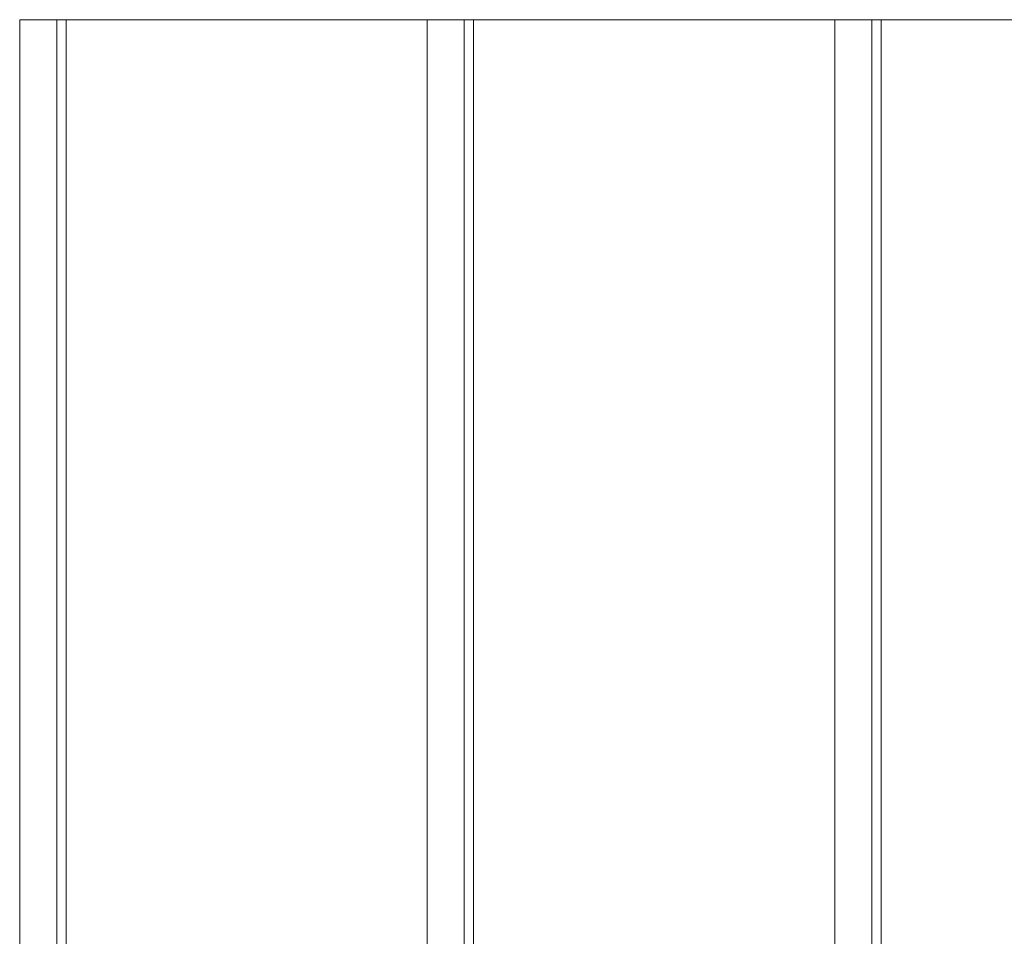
# Model space of a CAD drawing. Header units: inches. Extents: x 63 to 263, y 38 to 153.
# Tile 36 of 116: x 63 to 90, y 62 to 87. Entities that reach past the tile are written whole.
import ezdxf

# ---------------------------------------------------------------- set-up
doc = ezdxf.new("R2010")
doc.units = ezdxf.units.IN
doc.header["$MEASUREMENT"] = 0
doc.layers.add('A-FLOR-STRS', color=2, linetype='Continuous', lineweight=9)

# ---------------------------------------------------------------- blocks, each defined once
blk = doc.blocks.new('Stair - Stairs-122113-_3D_')
at = {"layer": 'A-FLOR-STRS'}
mesh = blk.add_polyface(dxfattribs=at)
corners = [(75.032, 87.012, 5.217), (63.032, 87.012, 5.217), (63.032, 37.546, 5.217), (75.032, 37.546, 5.217)]
mesh.append_faces([[corners[k] for k in face] for face in [(2, 3, 0, 1)]])
mesh = blk.add_polyface(dxfattribs=at)
corners = [(75.032, 87.012, 3.217), (75.032, 37.546, 3.217), (63.032, 37.546, 3.217), (63.032, 87.012, 3.217)]
mesh.append_faces([[corners[k] for k in face] for face in [(2, 3, 0, 1)]])
mesh = blk.add_polyface(dxfattribs=at)
corners = [(63.032, 87.012, 5.217), (75.032, 87.012, 5.217), (75.032, 87.012, 3.217), (63.032, 87.012, 3.217)]
mesh.append_faces([[corners[k] for k in face] for face in [(3, 0, 1, 2)]])
mesh = blk.add_polyface(dxfattribs=at)
corners = [(63.032, 37.546, 5.217), (63.032, 87.012, 5.217), (63.032, 87.012, 3.217), (63.032, 37.546, 3.217)]
mesh.append_faces([[corners[k] for k in face] for face in [(0, 1, 2, 3)]])
mesh = blk.add_polyface(dxfattribs=at)
corners = [(64.032, 87.012, 3.217), (64.282, 87.012, 3.217), (64.282, 87.012), (64.032, 87.012)]
mesh.append_faces([[corners[k] for k in face] for face in [(2, 3, 0, 1)]])
mesh = blk.add_polyface(dxfattribs=at)
corners = [(64.032, 37.546), (64.032, 37.546, 3.217), (64.032, 87.012, 3.217), (64.032, 87.012)]
mesh.append_faces([[corners[k] for k in face] for face in [(0, 1, 2, 3)]])
mesh = blk.add_polyface(dxfattribs=at)
corners = [(64.282, 37.546), (64.032, 37.546), (64.032, 87.012), (64.282, 87.012)]
mesh.append_faces([[corners[k] for k in face] for face in [(3, 0, 1, 2)]])
mesh = blk.add_polyface(dxfattribs=at)
corners = [(64.032, 37.546, 3.217), (64.282, 37.546, 3.217), (64.282, 87.012, 3.217), (64.032, 87.012, 3.217)]
mesh.append_faces([[corners[k] for k in face] for face in [(3, 0, 1, 2)]])
mesh = blk.add_polyface(dxfattribs=at)
corners = [(64.282, 37.546, 3.217), (64.282, 37.546), (64.282, 87.012), (64.282, 87.012, 3.217)]
mesh.append_faces([[corners[k] for k in face] for face in [(0, 1, 2, 3)]])
mesh = blk.add_polyface(dxfattribs=at)
corners = [(86.032, 87.012, 10.435), (74.032, 87.012, 10.435), (74.032, 37.546, 10.435), (86.032, 37.546, 10.435)]
mesh.append_faces([[corners[k] for k in face] for face in [(2, 3, 0, 1)]])
mesh = blk.add_polyface(dxfattribs=at)
corners = [(86.032, 87.012, 8.435), (86.032, 37.546, 8.435), (74.032, 37.546, 8.435), (74.032, 87.012, 8.435)]
mesh.append_faces([[corners[k] for k in face] for face in [(2, 3, 0, 1)]])
mesh = blk.add_polyface(dxfattribs=at)
corners = [(74.032, 87.012, 10.435), (86.032, 87.012, 10.435), (86.032, 87.012, 8.435), (74.032, 87.012, 8.435)]
mesh.append_faces([[corners[k] for k in face] for face in [(3, 0, 1, 2)]])
mesh = blk.add_polyface(dxfattribs=at)
corners = [(74.032, 37.546, 10.435), (74.032, 87.012, 10.435), (74.032, 87.012, 8.435), (74.032, 37.546, 8.435)]
mesh.append_faces([[corners[k] for k in face] for face in [(0, 1, 2, 3)]])
mesh = blk.add_polyface(dxfattribs=at)
corners = [(75.032, 87.012, 5.217), (75.032, 37.546, 5.217), (75.032, 37.546, 3.217), (75.032, 87.012, 3.217)]
mesh.append_faces([[corners[k] for k in face] for face in [(0, 1, 2, 3)]])
mesh = blk.add_polyface(dxfattribs=at)
corners = [(75.032, 87.012, 8.435), (75.282, 87.012, 8.435), (75.282, 87.012, 3.217), (75.032, 87.012, 3.217)]
mesh.append_faces([[corners[k] for k in face] for face in [(1, 2, 3, 0)]])
mesh = blk.add_polyface(dxfattribs=at)
corners = [(75.032, 37.546, 3.217), (75.032, 37.546, 8.435), (75.032, 87.012, 8.435), (75.032, 87.012, 3.217)]
mesh.append_faces([[corners[k] for k in face] for face in [(3, 0, 1, 2)]])
mesh = blk.add_polyface(dxfattribs=at)
corners = [(75.282, 37.546, 3.217), (75.032, 37.546, 3.217), (75.032, 87.012, 3.217), (75.282, 87.012, 3.217)]
mesh.append_faces([[corners[k] for k in face] for face in [(3, 0, 1, 2)]])
mesh = blk.add_polyface(dxfattribs=at)
corners = [(75.032, 37.546, 8.435), (75.282, 37.546, 8.435), (75.282, 87.012, 8.435), (75.032, 87.012, 8.435)]
mesh.append_faces([[corners[k] for k in face] for face in [(3, 0, 1, 2)]])
mesh = blk.add_polyface(dxfattribs=at)
corners = [(75.282, 37.546, 8.435), (75.282, 37.546, 3.217), (75.282, 87.012, 3.217), (75.282, 87.012, 8.435)]
mesh.append_faces([[corners[k] for k in face] for face in [(3, 0, 1, 2)]])
mesh = blk.add_polyface(dxfattribs=at)
corners = [(97.032, 87.012, 15.652), (85.032, 87.012, 15.652), (85.032, 37.546, 15.652), (97.032, 37.546, 15.652)]
mesh.append_faces([[corners[k] for k in face] for face in [(2, 3, 0, 1)]])
mesh = blk.add_polyface(dxfattribs=at)
corners = [(97.032, 87.012, 13.652), (97.032, 37.546, 13.652), (85.032, 37.546, 13.652), (85.032, 87.012, 13.652)]
mesh.append_faces([[corners[k] for k in face] for face in [(2, 3, 0, 1)]])
mesh = blk.add_polyface(dxfattribs=at)
corners = [(85.032, 87.012, 15.652), (97.032, 87.012, 15.652), (97.032, 87.012, 13.652), (85.032, 87.012, 13.652)]
mesh.append_faces([[corners[k] for k in face] for face in [(3, 0, 1, 2)]])
mesh = blk.add_polyface(dxfattribs=at)
corners = [(85.032, 37.546, 15.652), (85.032, 87.012, 15.652), (85.032, 87.012, 13.652), (85.032, 37.546, 13.652)]
mesh.append_faces([[corners[k] for k in face] for face in [(0, 1, 2, 3)]])
mesh = blk.add_polyface(dxfattribs=at)
corners = [(86.032, 87.012, 10.435), (86.032, 37.546, 10.435), (86.032, 37.546, 8.435), (86.032, 87.012, 8.435)]
mesh.append_faces([[corners[k] for k in face] for face in [(0, 1, 2, 3)]])
mesh = blk.add_polyface(dxfattribs=at)
corners = [(86.032, 87.012, 13.652), (86.282, 87.012, 13.652), (86.282, 87.012, 8.435), (86.032, 87.012, 8.435)]
mesh.append_faces([[corners[k] for k in face] for face in [(1, 2, 3, 0)]])
mesh = blk.add_polyface(dxfattribs=at)
corners = [(86.032, 37.546, 8.435), (86.032, 37.546, 13.652), (86.032, 87.012, 13.652), (86.032, 87.012, 8.435)]
mesh.append_faces([[corners[k] for k in face] for face in [(3, 0, 1, 2)]])
mesh = blk.add_polyface(dxfattribs=at)
corners = [(86.282, 37.546, 8.435), (86.032, 37.546, 8.435), (86.032, 87.012, 8.435), (86.282, 87.012, 8.435)]
mesh.append_faces([[corners[k] for k in face] for face in [(3, 0, 1, 2)]])
mesh = blk.add_polyface(dxfattribs=at)
corners = [(86.032, 37.546, 13.652), (86.282, 37.546, 13.652), (86.282, 87.012, 13.652), (86.032, 87.012, 13.652)]
mesh.append_faces([[corners[k] for k in face] for face in [(3, 0, 1, 2)]])
mesh = blk.add_polyface(dxfattribs=at)
corners = [(86.282, 37.546, 13.652), (86.282, 37.546, 8.435), (86.282, 87.012, 8.435), (86.282, 87.012, 13.652)]
mesh.append_faces([[corners[k] for k in face] for face in [(3, 0, 1, 2)]])

msp = doc.modelspace()

# ---------------------------------------------------------------- block references
at = {"layer": 'A-FLOR-STRS'}
msp.add_blockref('Stair - Stairs-122113-_3D_', (0, 0), dxfattribs=at)

doc.saveas('drawing.dxf')
